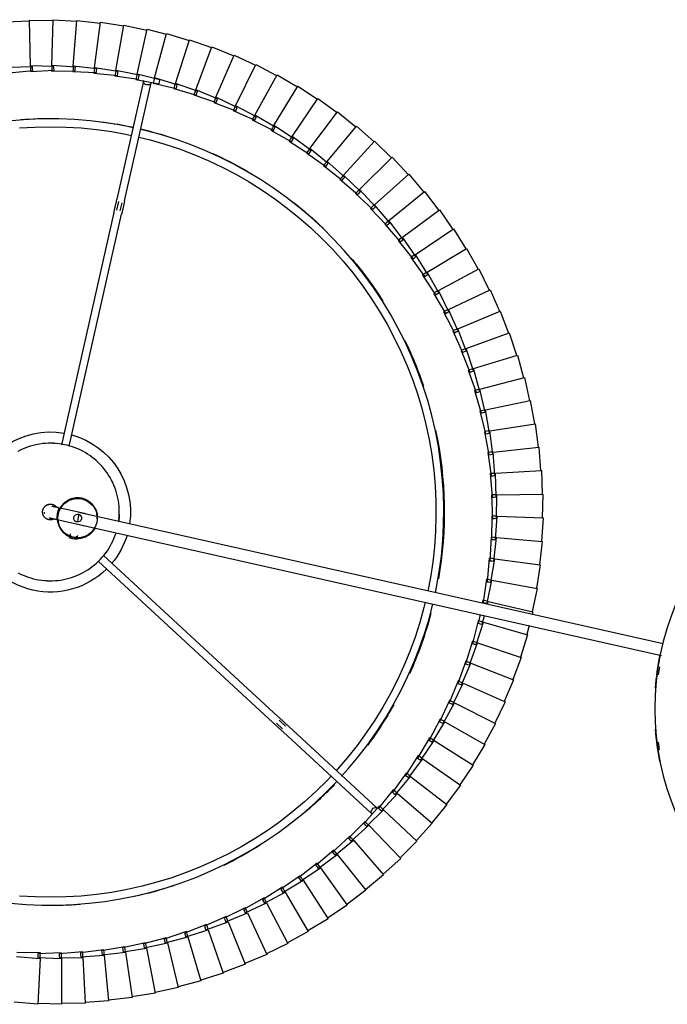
# Model space of a CAD drawing. Header units: millimetres. Extents: x -4228 to 3708, y -1329 to 7565.
# Tile 29 of 38: x 2098 to 2427, y 4243 to 4744. Entities that reach past the tile are written whole.
import ezdxf

# ---------------------------------------------------------------- set-up
doc = ezdxf.new("R2010")
doc.units = ezdxf.units.MM
doc.layers.add('E-LITE-EQPM', color=7, linetype='Continuous', lineweight=20)

# ---------------------------------------------------------------- blocks, each defined once
blk = doc.blocks.new('64314-3L   _Suspended_tensor - 64314-44-3L SAMBA Black_ribbon beige pendant lamp ø450-3L-719874-Planta_PDF Copy 1')
at = {"layer": 'E-LITE-EQPM', "color": 253, "lineweight": 25, "true_color": 0xaaaaaa}
for p, q in [((-450.3, 150.42), (-462.26, 149.43)), ((-449.14, 127.12), (-450.3, 150.42)), ((-438.27, 150.44), (-450.27, 150.03)), ((-438.23, 127.11), (-438.27, 150.44)), ((-426.26, 149.89), (-438.26, 150.04)), ((-427.34, 126.58), (-426.26, 149.89)), ((-414.28, 148.75), (-426.27, 149.49)), ((-416.48, 125.52), (-414.28, 148.75)), ((-402.38, 147.04), (-414.31, 148.35)), ((-405.69, 123.95), (-402.38, 147.04)), ((-390.57, 144.77), (-402.43, 146.65)), ((-394.99, 121.86), (-390.57, 144.77)), ((-378.88, 141.92), (-390.63, 144.37)), ((-384.39, 119.25), (-378.88, 141.92)), ((-367.34, 138.53), (-378.97, 141.53)), ((-373.94, 116.14), (-367.34, 138.53)), ((-355.98, 134.58), (-367.45, 138.14)), ((-363.65, 112.54), (-355.98, 134.58)), ((-344.82, 130.09), (-356.11, 134.2)), ((-461.11, 126.13), (-449.14, 127.12)), ((-450.23, 126.69), (-438.23, 127.11)), ((-450.23, 125.69), (-450.23, 126.69)), ((-450.23, 124.7), (-450.23, 125.69)), ((-449.12, 126.73), (-449.07, 125.72)), ((-449.07, 125.72), (-449, 124.33)), ((-439.44, 124.74), (-439.39, 125.74)), ((-439.39, 125.74), (-439.34, 126.74)), ((-439.34, 126.74), (-427.34, 126.58)), ((-438.23, 126.72), (-438.23, 125.71)), ((-438.23, 125.71), (-438.23, 124.32)), ((-428.66, 124.27), (-428.56, 125.26)), ((-428.56, 125.26), (-428.47, 126.26)), ((-428.47, 126.26), (-416.48, 125.52)), ((-427.36, 126.19), (-427.4, 125.18)), ((-417.77, 124.27), (-417.63, 125.26)), ((-417.63, 125.26), (-405.69, 123.95)), ((-353.54, 108.44), (-344.82, 130.09)), ((-333.9, 125.07), (-344.97, 129.71)), ((-449, 124.33), (-461.01, 124.13)), ((-438.23, 124.32), (-450.23, 124.7)), ((-427.47, 123.79), (-439.44, 124.74)), ((-416.75, 122.74), (-428.66, 124.27)), ((-427.4, 125.18), (-427.47, 123.79)), ((-417.91, 123.28), (-417.77, 124.27)), ((-406.09, 121.18), (-417.91, 123.28)), ((-416.62, 124.13), (-416.75, 122.74)), ((-416.52, 125.13), (-416.62, 124.13)), ((-407.22, 121.78), (-407.03, 122.76)), ((-395.51, 119.11), (-407.22, 121.78)), ((-407.03, 122.76), (-406.84, 123.74)), ((-406.84, 123.74), (-394.99, 121.86)), ((-405.89, 122.56), (-406.09, 121.18)), ((-405.75, 123.56), (-405.89, 122.56)), ((-396.62, 119.76), (-396.38, 120.73)), ((-396.38, 120.73), (-396.15, 121.7)), ((-396.15, 121.7), (-384.39, 119.25)), ((-395.25, 120.48), (-395.51, 119.11)), ((-395.06, 121.47), (-395.25, 120.48)), ((-343.64, 103.86), (-333.9, 125.07)), ((-323.22, 119.53), (-334.06, 124.7)), ((-385.05, 116.54), (-396.62, 119.76)), ((-386.13, 117.24), (-385.84, 118.2)), ((-374.73, 113.46), (-386.13, 117.24)), ((-385.84, 118.2), (-385.56, 119.15)), ((-385.56, 119.15), (-373.94, 116.14)), ((-384.72, 117.89), (-385.05, 116.54)), ((-384.49, 118.87), (-384.72, 117.89)), ((-375.44, 115.16), (-375.11, 116.1)), ((-375.11, 116.1), (-363.65, 112.54)), ((-374.05, 115.77), (-374.33, 114.8)), ((-333.97, 98.82), (-323.22, 119.53)), ((-312.82, 113.48), (-323.4, 119.17)), ((-375.77, 114.22), (-375.44, 115.16)), ((-364.56, 109.9), (-375.77, 114.22)), ((-374.33, 114.8), (-374.73, 113.46)), ((-365.56, 110.7), (-365.19, 111.63)), ((-354.58, 105.85), (-365.56, 110.7)), ((-365.19, 111.63), (-364.82, 112.55)), ((-364.82, 112.55), (-353.54, 108.44)), ((-364.1, 111.22), (-364.56, 109.9)), ((-363.77, 112.17), (-364.1, 111.22)), ((-324.55, 93.31), (-312.82, 113.48)), ((-302.73, 106.94), (-313.02, 113.13)), ((-355.54, 106.7), (-355.12, 107.6)), ((-344.8, 101.32), (-355.54, 106.7)), ((-355.12, 107.6), (-354.71, 108.51)), ((-354.71, 108.51), (-343.64, 103.86)), ((-354.06, 107.14), (-354.58, 105.85)), ((-353.68, 108.08), (-354.06, 107.14)), ((-315.41, 87.36), (-302.73, 106.94)), ((-292.96, 99.93), (-302.94, 106.6)), ((-345.72, 102.22), (-345.26, 103.1)), ((-335.25, 96.34), (-345.72, 102.22)), ((-345.26, 103.1), (-344.8, 103.99)), ((-344.8, 103.99), (-333.97, 98.82)), ((-344.22, 102.59), (-344.8, 101.32)), ((-343.8, 103.51), (-344.22, 102.59)), ((-336.13, 97.27), (-335.63, 98.14)), ((-325.96, 90.9), (-336.13, 97.27)), ((-335.63, 98.14), (-335.13, 99)), ((-334.61, 97.58), (-335.25, 96.34)), ((-335.13, 99), (-324.55, 93.31)), ((-334.15, 98.47), (-334.61, 97.58)), ((-306.57, 80.98), (-292.96, 99.93)), ((-283.54, 92.45), (-293.18, 99.6)), ((-326.79, 91.87), (-326.24, 92.71)), ((-316.93, 85.01), (-326.79, 91.87)), ((-326.24, 92.71), (-325.7, 93.55)), ((-325.25, 92.1), (-325.96, 90.9)), ((-325.7, 93.55), (-315.41, 87.36)), ((-324.75, 92.97), (-325.25, 92.1)), ((-298.04, 74.18), (-283.54, 92.45)), ((-274.48, 84.54), (-283.78, 92.14)), ((-317.71, 86.03), (-317.13, 86.84)), ((-308.2, 78.71), (-317.71, 86.03)), ((-317.13, 86.84), (-316.55, 87.65)), ((-316.17, 86.19), (-316.93, 85.01)), ((-316.55, 87.65), (-306.57, 80.98)), ((-315.62, 87.03), (-316.17, 86.19)), ((-315.41, 87.36), (-315.41, 87.36)), ((-308.93, 79.76), (-308.31, 80.54)), ((-308.31, 80.54), (-307.69, 81.32)), ((-307.69, 81.32), (-298.04, 74.18)), ((-306.79, 80.66), (-307.38, 79.84)), ((-289.85, 66.97), (-274.48, 84.54)), ((-265.82, 76.19), (-274.74, 84.23)), ((-299.78, 71.99), (-308.93, 79.76)), ((-307.38, 79.84), (-308.2, 78.71)), ((-282.01, 59.39), (-265.82, 76.19)), ((-257.57, 67.44), (-266.09, 75.9)), ((-300.46, 73.07), (-299.8, 73.82)), ((-291.69, 64.87), (-300.46, 73.07)), ((-299.8, 73.82), (-299.14, 74.58)), ((-298.91, 73.08), (-299.78, 71.99)), ((-299.14, 74.58), (-289.85, 66.97)), ((-298.28, 73.87), (-298.91, 73.08)), ((-292.31, 65.99), (-291.62, 66.71)), ((-283.95, 57.38), (-292.31, 65.99)), ((-290.77, 65.92), (-291.69, 64.87)), ((-291.62, 66.71), (-290.93, 67.43)), ((-290.93, 67.43), (-282.01, 59.39)), ((-290.1, 66.68), (-290.77, 65.92)), ((-274.55, 51.43), (-257.57, 67.44)), ((-249.75, 58.3), (-257.86, 67.16)), ((-284.52, 58.52), (-283.8, 59.21)), ((-276.58, 49.52), (-284.52, 58.52)), ((-282.98, 58.38), (-283.95, 57.38)), ((-283.8, 59.21), (-283.07, 59.89)), ((-283.07, 59.89), (-274.55, 51.43)), ((-282.28, 59.11), (-282.98, 58.38)), ((-267.48, 43.13), (-249.75, 58.3)), ((-242.38, 48.8), (-250.05, 58.04)), ((-325.58, 11.89), (-280.45, 53.52)), ((-277.74, 50.58), (-322.86, 8.95)), ((-277.1, 50.69), (-276.34, 51.34)), ((-269.6, 41.31), (-277.1, 50.69)), ((-275.56, 50.48), (-276.58, 49.52)), ((-276.34, 51.34), (-275.58, 51.99)), ((-275.58, 51.99), (-267.48, 43.13)), ((-274.83, 51.17), (-275.56, 50.48)), ((-260.81, 34.5), (-242.38, 48.8)), ((-235.47, 38.96), (-242.69, 48.55)), ((-270.06, 42.51), (-269.27, 43.12)), ((-263.02, 32.78), (-270.06, 42.51)), ((-268.54, 42.22), (-269.6, 41.31)), ((-269.27, 43.12), (-268.48, 43.73)), ((-267.77, 42.88), (-268.54, 42.22)), ((-268.48, 43.73), (-260.81, 34.5)), ((-262.6, 34.57), (-261.79, 35.15)), ((-261.79, 35.15), (-254.57, 25.55)), ((-254.57, 25.55), (-235.47, 38.96)), ((-229.04, 28.79), (-235.79, 38.72)), ((-263.42, 34), (-262.6, 34.57)), ((-256.85, 23.95), (-263.42, 34)), ((-261.91, 33.64), (-263.02, 32.78)), ((-261.12, 34.26), (-261.91, 33.64)), ((-257.2, 25.18), (-256.35, 25.72)), ((-251.12, 14.83), (-257.2, 25.18)), ((-256.35, 25.72), (-255.51, 26.25)), ((-254.88, 25.33), (-255.71, 24.75)), ((-255.51, 26.25), (-248.76, 16.32)), ((-248.76, 16.32), (-229.04, 28.79)), ((-223.1, 18.33), (-229.37, 28.57)), ((-255.71, 24.75), (-256.85, 23.95)), ((-251.4, 16.08), (-250.54, 16.57)), ((-245.83, 5.44), (-251.4, 16.08)), ((-249.94, 15.57), (-251.12, 14.83)), ((-250.54, 16.57), (-249.67, 17.06)), ((-249.09, 16.11), (-249.94, 15.57)), ((-249.67, 17.06), (-243.4, 6.82)), ((-243.4, 6.82), (-223.1, 18.33)), ((-217.68, 7.6), (-223.45, 18.13)), ((-328.96, 7.4), (-325.83, 10.29)), ((-419.68, -74.93), (-330.77, 7.09)), ((-324.35, 8.93), (-327.61, 5.93)), ((-246.06, 6.7), (-245.16, 7.15)), ((-241, -4.19), (-246.06, 6.7)), ((-244.62, 6.13), (-245.83, 5.44)), ((-245.16, 7.15), (-244.27, 7.6)), ((-243.74, 6.63), (-244.62, 6.13)), ((-244.27, 7.6), (-238.51, -2.93)), ((-238.51, -2.93), (-217.68, 7.6)), ((-212.78, -3.39), (-218.03, 7.41)), ((-328.06, 4.15), (-417.09, -77.98)), ((-241.16, -2.92), (-240.25, -2.51)), ((-236.64, -14.04), (-241.16, -2.92)), ((-239.75, -3.56), (-241, -4.19)), ((-240.25, -2.51), (-239.34, -2.1)), ((-238.85, -3.1), (-239.75, -3.56)), ((-239.34, -2.1), (-234.09, -12.9)), ((-234.09, -12.9), (-212.78, -3.39)), ((-208.41, -14.59), (-213.14, -3.56)), ((-236.74, -12.76), (-235.81, -12.4)), ((-232.75, -24.08), (-236.74, -12.76)), ((-235.36, -13.47), (-236.64, -14.04)), ((-235.81, -12.4), (-234.88, -12.03)), ((-234.44, -13.06), (-235.36, -13.47)), ((-234.88, -12.03), (-230.15, -23.07)), ((-230.15, -23.07), (-208.41, -14.59)), ((-204.58, -25.99), (-208.78, -14.75)), ((-232.79, -22.8), (-231.84, -22.49)), ((-229.35, -34.31), (-232.79, -22.8)), ((-231.45, -23.58), (-232.75, -24.08)), ((-231.84, -22.49), (-230.9, -22.17)), ((-230.51, -23.21), (-231.45, -23.58)), ((-230.9, -22.17), (-226.7, -33.42)), ((-430.73, -93.95), (-133.15, -26.92)), ((-226.7, -33.42), (-204.58, -25.99)), ((-201.31, -37.57), (-204.96, -26.13)), ((-132.36, -32.89), (-429.41, -99.81)), ((-228.03, -33.86), (-229.35, -34.31)), ((-229.33, -33.03), (-228.37, -32.75)), ((-226.45, -44.68), (-229.33, -33.03)), ((-228.37, -32.75), (-227.41, -32.48)), ((-227.07, -33.54), (-228.03, -33.86)), ((-227.41, -32.48), (-223.76, -43.92)), ((-223.76, -43.92), (-201.31, -37.57)), ((-200.47, -42.26), (-201.69, -37.68)), ((-225.1, -44.3), (-226.45, -44.68)), ((-226.36, -43.4), (-225.39, -43.18)), ((-225.49, -47.82), (-226.36, -43.4)), ((-225.39, -43.18), (-224.42, -42.95)), ((-224.13, -44.03), (-225.1, -44.3)), ((-224.42, -42.95), (-223.25, -47.32)), ((-221.32, -54.55), (-198.59, -49.28)), ((-198.59, -49.28), (-198.99, -47.8)), ((-196.44, -61.12), (-198.98, -49.38)), ((-224.04, -55.18), (-224.37, -53.51)), ((-222.68, -54.87), (-224.04, -55.18)), ((-223.9, -53.91), (-222.92, -53.73)), ((-222.15, -65.79), (-223.9, -53.91)), ((-222.92, -53.73), (-221.94, -53.55)), ((-221.7, -54.64), (-222.68, -54.87)), ((-221.94, -53.55), (-219.4, -65.29)), ((-221.76, -52.92), (-221.32, -54.55)), ((-221.94, -64.52), (-220.95, -64.39)), ((-220.76, -76.47), (-221.94, -64.52)), ((-220.95, -64.39), (-219.96, -64.26)), ((-219.96, -64.26), (-217.99, -76.1)), ((-219.4, -65.29), (-196.44, -61.12)), ((-194.86, -73.04), (-196.83, -61.2)), ((-220.77, -65.54), (-222.15, -65.79)), ((-219.78, -65.36), (-220.77, -65.54)), ((-219.5, -75.13), (-218.51, -75.05)), ((-218.51, -75.05), (-217.11, -86.98)), ((-217.99, -76.1), (-194.86, -73.04)), ((-193.86, -85.03), (-195.26, -73.1)), ((-219.38, -76.29), (-220.76, -76.47)), ((-220.5, -75.22), (-219.5, -75.13)), ((-219.89, -87.21), (-220.5, -75.22)), ((-218.38, -76.15), (-219.38, -76.29)), ((-217.11, -86.98), (-193.86, -85.03)), ((-193.43, -97.05), (-194.25, -85.07)), ((-432.43, -86.4), (-434.38, -86.84)), ((-433.92, -88.87), (-434.38, -86.84)), ((-433.88, -86.73), (-433.52, -88.36)), ((-430.47, -85.96), (-432.43, -86.4)), ((-430.97, -86.08), (-430.6, -87.7)), ((-430.47, -85.96), (-430.02, -87.99)), ((-218.5, -87.09), (-219.89, -87.21)), ((-219.57, -85.97), (-218.57, -85.93)), ((-219.54, -97.98), (-219.57, -85.97)), ((-218.57, -85.93), (-217.57, -85.9)), ((-217.49, -87.01), (-218.5, -87.09)), ((-217.57, -85.9), (-216.75, -97.88)), ((-219.7, -108.75), (-219.15, -96.75)), ((-218.14, -97.93), (-219.54, -97.98)), ((-219.15, -96.75), (-218.15, -96.77)), ((-218.15, -96.77), (-217.16, -96.78)), ((-217.13, -97.89), (-218.14, -97.93)), ((-217.16, -96.78), (-216.91, -108.78)), ((-216.75, -97.88), (-193.43, -97.05)), ((-193.58, -109.07), (-193.83, -97.07)), ((-220.38, -119.5), (-219.26, -107.54)), ((-218.3, -108.76), (-219.7, -108.75)), ((-219.26, -107.54), (-218.26, -107.61)), ((-217.3, -108.78), (-218.3, -108.76)), ((-218.26, -107.61), (-217.27, -107.67)), ((-217.27, -107.67), (-217.59, -119.67)), ((-216.91, -108.78), (-193.58, -109.07)), ((-194.3, -121.08), (-193.97, -109.07)), ((-221.58, -130.21), (-219.88, -118.32)), ((-218.99, -119.58), (-220.38, -119.5)), ((-219.88, -118.32), (-218.89, -118.43)), ((-217.98, -119.64), (-218.99, -119.58)), ((-218.89, -118.43), (-217.9, -118.54)), ((-217.9, -118.54), (-218.8, -130.51)), ((-217.59, -119.67), (-194.3, -121.08)), ((-195.6, -133.03), (-194.7, -121.06)), ((-223.28, -140.84), (-221.02, -129.05)), ((-220.19, -130.36), (-221.58, -130.21)), ((-221.02, -129.05), (-220.03, -129.21)), ((-219.05, -129.36), (-220.52, -141.28)), ((-220.03, -129.21), (-219.05, -129.36)), ((-411.61, -252.32), (-438.22, -134.22)), ((-434.3, -133.42), (-407.71, -251.44)), ((-219.19, -130.47), (-220.19, -130.36)), ((-218.8, -130.51), (-195.6, -133.03)), ((-197.48, -144.91), (-196, -133)), ((-225.5, -151.38), (-222.67, -139.72)), ((-220.72, -140.12), (-222.76, -151.95)), ((-222.67, -139.72), (-221.7, -139.92)), ((-221.7, -139.92), (-220.72, -140.12)), ((-221.9, -141.06), (-223.28, -140.84)), ((-220.91, -141.22), (-221.9, -141.06)), ((-220.52, -141.28), (-197.48, -144.91)), ((-199.92, -156.69), (-197.87, -144.86)), ((-228.22, -161.81), (-224.84, -150.29)), ((-222.9, -150.79), (-225.52, -162.51)), ((-224.13, -151.67), (-225.5, -151.38)), ((-224.84, -150.29), (-223.87, -150.54)), ((-223.15, -151.87), (-224.13, -151.67)), ((-223.87, -150.54), (-222.9, -150.79)), ((-222.76, -151.95), (-199.92, -156.69)), ((-202.92, -168.34), (-200.31, -156.62)), ((-231.44, -172.09), (-227.5, -160.75)), ((-225.6, -161.34), (-228.77, -172.92)), ((-226.87, -162.16), (-228.22, -161.81)), ((-227.5, -160.75), (-226.55, -161.04)), ((-225.89, -162.41), (-226.87, -162.16)), ((-226.55, -161.04), (-225.6, -161.34)), ((-225.52, -162.51), (-202.92, -168.34)), ((-206.48, -179.82), (-203.31, -168.24)), ((-235.15, -182.21), (-230.67, -171.06)), ((-228.8, -171.74), (-232.52, -183.16)), ((-230.1, -172.5), (-231.44, -172.09)), ((-230.67, -171.06), (-229.73, -171.4)), ((-229.14, -172.8), (-230.1, -172.5)), ((-229.73, -171.4), (-228.8, -171.74)), ((-228.77, -172.92), (-206.48, -179.82)), ((-210.59, -191.13), (-206.87, -179.71)), ((-239.33, -192.13), (-234.33, -181.22)), ((-232.49, -181.99), (-236.76, -193.21)), ((-233.83, -182.68), (-235.15, -182.21)), ((-234.33, -181.22), (-233.41, -181.6)), ((-232.88, -183.03), (-233.83, -182.68)), ((-233.41, -181.6), (-232.49, -181.99)), ((-232.52, -183.16), (-210.59, -191.13)), ((-243.99, -201.84), (-238.47, -191.18)), ((-236.67, -192.04), (-241.47, -203.05)), ((-238.05, -192.67), (-239.33, -192.13)), ((-238.47, -191.18), (-237.57, -191.61)), ((-237.12, -193.06), (-238.05, -192.67)), ((-237.57, -191.61), (-236.67, -192.04)), ((-236.76, -193.21), (-215.23, -202.22)), ((-215.23, -202.22), (-210.97, -191)), ((-249.12, -211.32), (-243.09, -200.94)), ((-241.33, -201.88), (-246.65, -212.64)), ((-242.73, -202.44), (-243.99, -201.84)), ((-243.09, -200.94), (-242.21, -201.41)), ((-241.82, -202.88), (-242.73, -202.44)), ((-242.21, -201.41), (-241.33, -201.88)), ((-241.47, -203.05), (-220.41, -213.08)), ((-220.41, -213.08), (-215.61, -202.08)), ((-254.69, -220.54), (-248.17, -210.46)), ((-246.46, -211.49), (-252.29, -221.98)), ((-247.88, -211.98), (-249.12, -211.32)), ((-248.17, -210.46), (-247.31, -210.97)), ((-247, -212.46), (-247.88, -211.98)), ((-247.31, -210.97), (-246.46, -211.49)), ((-246.65, -212.64), (-226.09, -223.68)), ((-226.09, -223.68), (-220.77, -212.92)), ((-260.69, -229.49), (-253.7, -219.73)), ((-253.7, -219.73), (-252.87, -220.28)), ((-252.87, -220.28), (-252.04, -220.84)), ((-252.04, -220.84), (-258.37, -231.04)), ((-253.49, -221.26), (-254.69, -220.54)), ((-252.62, -221.78), (-253.49, -221.26)), ((-252.29, -221.98), (-232.28, -233.99)), ((-232.28, -233.99), (-226.45, -223.5)), ((-267.12, -238.13), (-259.66, -228.72)), ((-258.06, -229.91), (-264.87, -239.79)), ((-259.53, -230.26), (-260.69, -229.49)), ((-259.66, -228.72), (-258.86, -229.31)), ((-258.69, -230.82), (-259.53, -230.26)), ((-258.86, -229.31), (-258.06, -229.91)), ((-258.37, -231.04), (-238.96, -243.99)), ((-238.96, -243.99), (-232.63, -233.79)), ((-273.96, -246.46), (-266.06, -237.41)), ((-264.51, -238.68), (-271.79, -248.22)), ((-266, -238.96), (-267.12, -238.13)), ((-266.06, -237.41), (-265.29, -238.05)), ((-265.19, -239.56), (-266, -238.96)), ((-265.29, -238.05), (-264.51, -238.68)), ((-264.87, -239.79), (-246.11, -253.66)), ((-246.11, -253.66), (-239.3, -243.78)), ((-281.18, -254.44), (-272.86, -245.79)), ((-271.38, -247.13), (-279.11, -256.31)), ((-272.87, -247.34), (-273.96, -246.46)), ((-272.09, -247.98), (-272.87, -247.34)), ((-272.86, -245.79), (-272.12, -246.46)), ((-272.12, -246.46), (-271.38, -247.13)), ((-271.79, -248.22), (-253.72, -262.98)), ((-409.32, -257.93), (-410.3, -253.61)), ((-408.34, -253.17), (-407.44, -257.19)), ((-288.79, -262.08), (-280.06, -253.83)), ((-278.64, -255.24), (-286.8, -264.04)), ((-280.15, -255.38), (-281.18, -254.44)), ((-279.4, -256.05), (-280.15, -255.38)), ((-280.06, -253.83), (-279.35, -254.54)), ((-279.35, -254.54), (-278.64, -255.24)), ((-253.72, -262.98), (-246.44, -253.43)), ((-396.56, -319.12), (-410.06, -259.22)), ((-406.15, -258.34), (-392.66, -318.24)), ((-279.11, -256.31), (-261.76, -271.92)), ((-296.75, -269.34), (-287.63, -261.52)), ((-286.29, -262.99), (-294.86, -271.39)), ((-287.8, -263.06), (-288.79, -262.08)), ((-287.08, -263.77), (-287.8, -263.06)), ((-287.63, -261.52), (-286.96, -262.26)), ((-286.96, -262.26), (-286.29, -262.99)), ((-286.8, -264.04), (-270.23, -280.47)), ((-261.76, -271.92), (-254.03, -262.73)), ((-305.05, -276.2), (-295.57, -268.83)), ((-294.29, -270.37), (-303.26, -278.35)), ((-295.81, -270.36), (-296.75, -269.34)), ((-295.12, -271.11), (-295.81, -270.36)), ((-295.57, -268.83), (-294.93, -269.6)), ((-294.93, -269.6), (-294.29, -270.37)), ((-294.86, -271.39), (-279.09, -288.59)), ((-270.23, -280.47), (-262.07, -271.66)), ((-313.67, -282.66), (-303.85, -275.76)), ((-302.65, -277.35), (-311.99, -284.9)), ((-304.16, -277.28), (-305.05, -276.2)), ((-303.26, -278.35), (-304.16, -277.28)), ((-303.85, -275.76), (-303.25, -276.56)), ((-303.26, -278.35), (-288.34, -296.29)), ((-303.25, -276.56), (-302.65, -277.35)), ((-279.09, -288.59), (-270.52, -280.19)), ((-322.59, -288.7), (-312.45, -282.28)), ((-311.32, -283.93), (-321.02, -291.01)), ((-312.83, -283.78), (-313.67, -282.66)), ((-312.22, -284.58), (-312.83, -283.78)), ((-312.45, -282.28), (-311.89, -283.1)), ((-311.99, -284.9), (-297.94, -303.53)), ((-311.89, -283.1), (-311.32, -283.93)), ((-331.79, -294.31), (-321.35, -288.38)), ((-320.31, -290.08), (-330.33, -296.69)), ((-321.8, -289.86), (-322.59, -288.7)), ((-321.24, -290.69), (-321.8, -289.86)), ((-321.35, -288.38), (-320.83, -289.23)), ((-320.83, -289.23), (-320.31, -290.08)), ((-288.34, -296.29), (-279.37, -288.31)), ((-341.25, -299.47), (-330.54, -294.04)), ((-331.06, -295.5), (-331.79, -294.31)), ((-330.53, -296.36), (-331.06, -295.5)), ((-330.54, -294.04), (-330.06, -294.92)), ((-330.06, -294.92), (-329.58, -295.79)), ((-321.02, -291.01), (-307.88, -310.3)), ((-350.94, -304.16), (-339.98, -299.26)), ((-340.58, -300.69), (-341.25, -299.47)), ((-339.98, -299.26), (-339.55, -300.16)), ((-329.58, -295.79), (-339.9, -301.92)), ((-339.55, -300.16), (-339.11, -301.05)), ((-330.33, -296.69), (-318.14, -316.58)), ((-297.94, -303.53), (-288.6, -295.99)), ((-360.85, -308.39), (-349.67, -304.02)), ((-350.33, -305.42), (-350.94, -304.16)), ((-349.89, -306.32), (-350.33, -305.42)), ((-339.11, -301.05), (-349.72, -306.67)), ((-349.67, -304.02), (-349.28, -304.93)), ((-349.28, -304.93), (-348.88, -305.85)), ((-340.09, -301.57), (-340.58, -300.69)), ((-339.9, -301.92), (-328.68, -322.37)), ((-307.88, -310.3), (-298.19, -303.21)), ((-370.95, -312.13), (-359.57, -308.31)), ((-358.88, -310.17), (-369.98, -314.75)), ((-360.3, -309.67), (-360.85, -308.39)), ((-359.9, -310.6), (-360.3, -309.67)), ((-348.88, -305.85), (-359.75, -310.96)), ((-359.57, -308.31), (-359.23, -309.24)), ((-359.23, -309.24), (-358.88, -310.17)), ((-349.72, -306.67), (-339.49, -327.64)), ((-318.14, -316.58), (-308.11, -309.97)), ((-391.64, -318.15), (-379.94, -315.43)), ((-381.22, -315.39), (-369.67, -312.11)), ((-380.8, -316.72), (-381.22, -315.39)), ((-369.06, -314.01), (-380.37, -318.05)), ((-379.94, -315.43), (-379.68, -316.39)), ((-370.47, -313.44), (-370.95, -312.13)), ((-370.11, -314.39), (-370.47, -313.44)), ((-369.98, -314.75), (-361.8, -336.61)), ((-369.67, -312.11), (-369.37, -313.06)), ((-369.37, -313.06), (-369.06, -314.01)), ((-359.75, -310.96), (-359.77, -310.9)), ((-359.75, -310.96), (-350.54, -332.39)), ((-411.07, -321.9), (-399.18, -320.23)), ((-400.45, -320.07), (-388.65, -317.83)), ((-400.14, -321.44), (-400.45, -320.07)), ((-388.22, -319.77), (-399.83, -322.8)), ((-399.18, -320.23), (-399, -321.21)), ((-391.28, -319.5), (-391.64, -318.15)), ((-391.01, -320.5), (-391.28, -319.5)), ((-379.43, -317.36), (-390.91, -320.85)), ((-388.65, -317.83), (-388.44, -318.8)), ((-388.44, -318.8), (-388.22, -319.77)), ((-380.49, -317.68), (-380.8, -316.72)), ((-380.37, -318.05), (-373.26, -340.27)), ((-379.68, -316.39), (-379.43, -317.36)), ((-328.68, -322.37), (-318.35, -316.25)), ((-464.79, -323.34), (-452.84, -324.54)), ((-454.08, -326.49), (-454.07, -325.48)), ((-454.07, -325.48), (-454.04, -324.09)), ((-454.04, -324.09), (-442.05, -324.71)), ((-452.91, -325.53), (-452.97, -326.53)), ((-452.84, -324.54), (-452.91, -325.53)), ((-443.27, -324.32), (-431.26, -324.36)), ((-443.23, -325.71), (-443.27, -324.32)), ((-442.05, -324.71), (-442.07, -325.71)), ((-432.5, -324.03), (-420.51, -323.5)), ((-432.39, -325.42), (-432.5, -324.03)), ((-432.31, -326.43), (-432.39, -325.42)), ((-420.35, -325.49), (-432.28, -326.81)), ((-431.26, -324.36), (-431.23, -325.36)), ((-431.23, -325.36), (-431.2, -326.36)), ((-421.76, -323.22), (-409.8, -322.12)), ((-421.58, -324.61), (-421.76, -323.22)), ((-421.46, -325.61), (-421.58, -324.61)), ((-409.55, -324.1), (-421.41, -326)), ((-420.51, -323.5), (-420.43, -324.49)), ((-420.43, -324.49), (-420.35, -325.49)), ((-410.82, -323.28), (-411.07, -321.9)), ((-410.65, -324.27), (-410.82, -323.28)), ((-398.83, -322.19), (-410.58, -324.66)), ((-410.58, -324.66), (-406.55, -347.64)), ((-409.8, -322.12), (-409.68, -323.11)), ((-409.68, -323.11), (-409.55, -324.1)), ((-399.92, -322.42), (-400.14, -321.44)), ((-399.83, -322.8), (-394.71, -345.56)), ((-399, -321.21), (-398.83, -322.19)), ((-390.91, -320.85), (-384.88, -343.39)), ((-339.49, -327.64), (-328.88, -322.03)), ((-452.97, -326.53), (-464.97, -326.13)), ((-454.09, -326.88), (-454.52, -350.21)), ((-442.09, -326.7), (-454.09, -326.88)), ((-443.2, -326.72), (-443.23, -325.71)), ((-431.2, -326.36), (-443.19, -327.11)), ((-443.19, -327.11), (-442.5, -350.43)), ((-442.07, -325.71), (-442.09, -326.7)), ((-432.28, -326.81), (-430.48, -350.08)), ((-421.41, -326), (-418.49, -349.15)), ((-350.54, -332.39), (-339.67, -327.29)), ((-361.8, -336.61), (-350.7, -332.03)), ((-384.88, -343.39), (-373.39, -339.9)), ((-373.26, -340.27), (-361.95, -336.24)), ((-406.55, -347.64), (-394.8, -345.17)), ((-394.71, -345.56), (-384.97, -343.03)), ((-466.52, -349.41), (-454.53, -349.81)), ((-454.52, -350.21), (-442.52, -350.03)), ((-442.5, -350.43), (-430.52, -349.68)), ((-430.48, -350.08), (-418.54, -348.75)), ((-418.49, -349.15), (-406.63, -347.25))]:
    blk.add_line(p, q, dxfattribs=at)
at = {"layer": 'E-LITE-EQPM', "color": 253, "lineweight": 25, "true_color": 0xaaaaaa, "flags": 128}
for points in [[(-464.15, 98.97), (-456.18, 99.63), (-448.19, 99.96), (-440.19, 99.97), (-432.2, 99.66), (-424.22, 99.04), (-416.28, 98.09), (-408.38, 96.83), (-400.54, 95.25), (-392.76, 93.36), (-385.07, 91.17), (-377.48, 88.66), (-369.98, 85.85), (-362.61, 82.75), (-355.37, 79.36), (-348.27, 75.67), (-341.32, 71.71), (-334.54, 67.47), (-327.93, 62.96), (-321.5, 58.2), (-315.28, 53.18), (-309.25, 47.91), (-303.45, 42.41), (-298.07, 36.9)], [(-301.04, 34.16), (-303.27, 36.56), (-308.85, 42.07), (-314.64, 47.36), (-320.63, 52.41), (-326.82, 57.21), (-333.2, 61.77), (-339.76, 66.07), (-346.49, 70.1), (-353.36, 73.85), (-360.39, 77.33), (-367.55, 80.53), (-374.83, 83.44), (-382.22, 86.05), (-389.71, 88.37), (-397.28, 90.39), (-404.93, 92.1), (-412.64, 93.5), (-420.41, 94.6), (-428.21, 95.38), (-436.03, 95.85), (-443.87, 96.01), (-451.71, 95.85), (-459.53, 95.38)], [(-253.37, -54.1), (-254.01, -51.35), (-256.11, -43.8), (-258.51, -36.34), (-261.2, -28.97), (-264.19, -21.73), (-267.46, -14.6), (-271.01, -7.62), (-274.85, -0.78), (-278.95, 5.9), (-283.32, 12.41), (-287.94, 18.74), (-292.81, 24.88), (-297.93, 30.83), (-298.67, 31.63)], [(-295.83, 34.42), (-292.52, 30.73), (-287.41, 24.57), (-282.55, 18.22), (-277.96, 11.67), (-273.62, 4.95), (-269.56, -1.94), (-265.78, -8.99), (-262.28, -16.19), (-259.08, -23.52), (-256.17, -30.97), (-253.56, -38.53), (-251.25, -46.19), (-249.44, -53.22)], [(-325.58, 11.89), (-325.79, 11.69), (-326.01, 11.49), (-326.24, 11.28), (-326.47, 11.06), (-326.71, 10.84), (-326.96, 10.61), (-327.22, 10.37), (-327.48, 10.13), (-327.74, 9.89), (-328.01, 9.64), (-328.29, 9.39), (-328.56, 9.13), (-328.85, 8.87), (-329.13, 8.61), (-329.42, 8.34), (-329.71, 8.07), (-330, 7.8), (-330.29, 7.53), (-330.59, 7.26), (-330.77, 7.09)], [(-328.06, 4.15), (-327.77, 4.42), (-327.47, 4.69), (-327.18, 4.96), (-326.89, 5.23), (-326.6, 5.5), (-326.31, 5.76), (-326.03, 6.03), (-325.75, 6.28), (-325.47, 6.54), (-325.2, 6.79), (-324.93, 7.04), (-324.67, 7.28), (-324.41, 7.52), (-324.16, 7.75), (-323.91, 7.98), (-323.67, 8.2), (-323.44, 8.41), (-323.21, 8.62), (-323, 8.82), (-322.86, 8.95)], [(-401.74, -295.47), (-407.76, -296.7), (-415.66, -297.98), (-423.6, -298.95), (-431.57, -299.6), (-439.56, -299.94), (-447.56, -299.95), (-455.56, -299.64), (-463.53, -299.02)], [(-459.54, -295.36), (-451.72, -295.83), (-443.88, -295.98), (-436.04, -295.83), (-428.22, -295.36), (-420.42, -294.57), (-412.66, -293.48), (-404.94, -292.08), (-402.61, -291.58)], [(-398.93, -290.73), (-393.19, -289.32), (-385.66, -287.14), (-378.22, -284.66), (-370.89, -281.89), (-363.68, -278.82), (-356.59, -275.47), (-349.64, -271.84), (-342.84, -267.94), (-336.21, -263.76), (-329.75, -259.33), (-323.47, -254.63), (-317.38, -249.7), (-311.49, -244.52), (-305.82, -239.11), (-300.37, -233.48), (-295.14, -227.63), (-290.16, -221.58), (-285.42, -215.34), (-280.93, -208.91), (-276.71, -202.3), (-272.75, -195.54), (-269.07, -188.62), (-265.66, -181.56), (-262.54, -174.36), (-259.71, -167.05), (-257.18, -159.64), (-254.94, -152.12), (-253.01, -144.52), (-251.38, -136.86), (-250.06, -129.13), (-249.05, -121.36), (-248.35, -113.55), (-247.96, -105.72), (-247.89, -97.88), (-248.13, -90.04), (-248.69, -82.22), (-249.55, -74.43), (-250.73, -66.68), (-252.07, -59.75)], [(-248.19, -58.88), (-247.57, -61.75), (-246.2, -69.64), (-245.14, -77.56), (-244.4, -85.53), (-243.99, -93.52), (-243.89, -101.52), (-244.11, -109.51), (-244.65, -117.49), (-245.51, -125.45), (-246.68, -133.36), (-248.18, -141.22), (-249.98, -149.01), (-252.1, -156.73), (-254.52, -164.35), (-257.25, -171.87), (-260.27, -179.28), (-263.59, -186.55), (-267.19, -193.69), (-271.08, -200.69), (-275.25, -207.51), (-279.68, -214.17), (-284.38, -220.65), (-289.33, -226.93), (-294.53, -233.01), (-299.97, -238.87), (-305.64, -244.52), (-311.53, -249.93), (-317.63, -255.1), (-323.93, -260.03), (-330.43, -264.69), (-337.11, -269.1), (-343.95, -273.23), (-350.96, -277.09), (-358.12, -280.66), (-365.41, -283.95), (-372.83, -286.94), (-380.36, -289.63), (-388, -292.02), (-395.72, -294.1), (-398.05, -294.65)], [(-459.23, -131.44), (-460.47, -130.8)], [(-460.27, -69.07), (-459.02, -68.44), (-457.75, -67.86), (-456.45, -67.33), (-455.14, -66.85), (-453.8, -66.43), (-452.45, -66.06), (-451.09, -65.74), (-449.72, -65.48), (-448.33, -65.27), (-446.94, -65.12), (-445.54, -65.03), (-444.14, -64.99), (-442.74, -65.01), (-441.34, -65.08), (-439.95, -65.21), (-438.56, -65.4), (-437.18, -65.64), (-435.82, -65.93), (-434.46, -66.28), (-433.12, -66.68), (-431.8, -67.14), (-430.49, -67.65), (-429.21, -68.21), (-428.53, -68.54)], [(-428.53, -68.54), (-427.28, -69.17), (-426.06, -69.86), (-424.87, -70.6), (-423.71, -71.38), (-422.58, -72.21), (-421.49, -73.09), (-420.43, -74), (-419.41, -74.96), (-418.43, -75.96), (-417.49, -77), (-416.59, -78.07), (-415.74, -79.18), (-414.93, -80.32), (-414.16, -81.49), (-413.45, -82.7), (-412.78, -83.93), (-412.16, -85.18), (-411.6, -86.46), (-411.08, -87.77), (-410.62, -89.09)], [(-440.34, -96.28), (-440.31, -95.87), (-440.26, -95.46), (-440.2, -95.05), (-440.11, -94.65), (-440.02, -94.25), (-439.9, -93.85), (-439.78, -93.46), (-439.63, -93.08), (-439.47, -92.7), (-439.3, -92.32), (-439.11, -91.96), (-438.9, -91.6), (-438.68, -91.25), (-438.45, -90.91), (-438.21, -90.58), (-437.95, -90.26), (-437.68, -89.95), (-437.4, -89.65), (-437.1, -89.36), (-436.79, -89.09), (-436.48, -88.83), (-436.15, -88.58), (-435.81, -88.34), (-435.47, -88.12), (-435.11, -87.91), (-434.75, -87.71), (-434.38, -87.53)], [(-430.4, -86.59), (-429.99, -86.59), (-429.58, -86.6), (-429.17, -86.63), (-428.76, -86.67), (-428.35, -86.73), (-427.94, -86.81), (-427.54, -86.9), (-427.15, -87.01), (-426.75, -87.13), (-426.37, -87.27), (-425.99, -87.43), (-425.61, -87.6), (-425.24, -87.79), (-424.88, -87.99), (-424.53, -88.2), (-424.19, -88.43), (-423.86, -88.67), (-423.53, -88.92), (-423.22, -89.19), (-422.92, -89.47), (-422.63, -89.76), (-422.35, -90.07), (-422.08, -90.38), (-421.83, -90.71), (-421.59, -91.04), (-421.36, -91.38), (-421.15, -91.74)], [(-440.53, -96.16), (-435.2, -94.96), (-429.87, -93.76), (-427.22, -93.16)], [(-409.21, -95.25), (-409.12, -95.91), (-408.98, -97.3), (-408.9, -98.7), (-408.88, -100.1), (-408.91, -101.5), (-409, -102.9), (-409.14, -104.29), (-409.34, -105.68), (-409.6, -107.05), (-409.91, -108.42), (-410.27, -109.77), (-410.69, -111.11), (-411.16, -112.42), (-411.68, -113.72), (-412.26, -115), (-412.88, -116.25), (-413.56, -117.48), (-414.28, -118.68), (-415.05, -119.84), (-415.87, -120.98), (-416.73, -122.08), (-417.64, -123.15), (-418.59, -124.18), (-419.57, -125.18), (-420.6, -126.13), (-421.66, -127.04), (-422.76, -127.9), (-423.9, -128.73), (-425.06, -129.5), (-426.26, -130.23), (-427.48, -130.91), (-428.73, -131.54), (-430, -132.12), (-431.3, -132.65), (-432.62, -133.13), (-433.95, -133.55), (-435.3, -133.92), (-436.66, -134.24), (-438.04, -134.5), (-439.42, -134.71), (-440.82, -134.86), (-442.21, -134.95), (-443.61, -134.99), (-445.01, -134.97), (-446.41, -134.9), (-447.8, -134.77), (-449.19, -134.58), (-450.57, -134.34), (-451.94, -134.05), (-453.29, -133.7), (-454.64, -133.3), (-455.96, -132.84), (-457.26, -132.33), (-458.54, -131.77), (-459.23, -131.44)], [(-442.12, -96.39), (-442.27, -96.33), (-442.42, -96.27), (-442.57, -96.21), (-442.72, -96.16), (-442.87, -96.12), (-443.03, -96.08), (-443.18, -96.05), (-443.34, -96.03), (-443.5, -96.01), (-443.66, -96), (-443.82, -95.99), (-443.98, -95.99), (-444.14, -96), (-444.3, -96.01), (-444.46, -96.03), (-444.62, -96.06), (-444.77, -96.09), (-444.93, -96.13), (-445.08, -96.18), (-445.23, -96.23), (-445.38, -96.28), (-445.53, -96.35), (-445.67, -96.42), (-445.82, -96.49), (-445.95, -96.57), (-446.09, -96.66), (-446.22, -96.75), (-446.35, -96.84), (-446.47, -96.95), (-446.59, -97.05), (-446.71, -97.16), (-446.82, -97.28), (-446.92, -97.4), (-447.03, -97.52), (-447.12, -97.65), (-447.21, -97.78), (-447.3, -97.92), (-447.38, -98.06), (-447.45, -98.2), (-447.52, -98.34), (-447.58, -98.49), (-447.64, -98.64), (-447.69, -98.79), (-447.74, -98.94), (-447.78, -99.1), (-447.81, -99.25), (-447.84, -99.41), (-447.86, -99.57), (-447.87, -99.73), (-447.88, -99.89), (-447.88, -100.05), (-447.87, -100.21), (-447.86, -100.37), (-447.84, -100.53), (-447.82, -100.69), (-447.79, -100.84), (-447.75, -101), (-447.7, -101.15), (-447.65, -101.31), (-447.6, -101.46), (-447.54, -101.6), (-447.47, -101.75), (-447.4, -101.89), (-447.32, -102.03), (-447.23, -102.17), (-447.14, -102.3), (-447.05, -102.43), (-446.95, -102.55), (-446.84, -102.67), (-446.73, -102.79), (-446.62, -102.9), (-446.5, -103.01), (-446.38, -103.11), (-446.25, -103.21), (-446.12, -103.3), (-445.99, -103.39), (-445.85, -103.47), (-445.71, -103.55), (-445.63, -103.58)], [(-444.55, -97.07), (-444.54, -97.06), (-444.53, -97.06), (-444.5, -97.06), (-444.47, -97.05), (-444.43, -97.04), (-444.38, -97.03), (-444.32, -97.01), (-444.25, -97), (-444.17, -96.98), (-444.08, -96.96), (-443.99, -96.94), (-443.88, -96.92), (-443.77, -96.89), (-443.65, -96.86), (-443.52, -96.83), (-443.38, -96.8), (-443.24, -96.77), (-443.08, -96.74), (-442.93, -96.7), (-442.76, -96.66), (-442.59, -96.62), (-442.41, -96.58), (-442.22, -96.54), (-442.03, -96.5), (-441.84, -96.46), (-441.64, -96.41), (-441.43, -96.36), (-441.22, -96.32), (-441.01, -96.27), (-440.79, -96.22), (-440.57, -96.17), (-440.53, -96.16)], [(-441.91, -96.51), (-442.05, -96.43), (-442.12, -96.39)], [(-425.9, -99.01), (-431.21, -100.21), (-436.54, -101.41), (-439.21, -102.01)], [(-419.79, -97.48), (-419.82, -97.89), (-419.87, -98.3), (-419.94, -98.71), (-420.02, -99.11), (-420.12, -99.51), (-420.23, -99.9), (-420.36, -100.3), (-420.5, -100.68), (-420.66, -101.06), (-420.84, -101.43), (-421.03, -101.8), (-421.23, -102.16), (-421.45, -102.51), (-421.68, -102.85), (-421.93, -103.18), (-422.18, -103.5), (-422.45, -103.81), (-422.74, -104.11), (-423.03, -104.39), (-423.34, -104.67), (-423.66, -104.93), (-423.98, -105.18), (-424.32, -105.42), (-424.67, -105.64), (-425.02, -105.85), (-425.38, -106.04), (-425.75, -106.22), (-426.13, -106.39), (-426.51, -106.54), (-426.9, -106.67), (-427.3, -106.79), (-427.7, -106.89), (-428.1, -106.98), (-428.5, -107.05), (-428.91, -107.11), (-429.32, -107.14), (-429.73, -107.17), (-430.15, -107.17), (-430.56, -107.16), (-430.97, -107.13), (-431.38, -107.09), (-431.78, -107.03), (-432.19, -106.95), (-432.59, -106.86), (-432.99, -106.75), (-433.38, -106.62), (-433.77, -106.48), (-434.15, -106.33), (-434.52, -106.16), (-434.89, -105.97), (-435.25, -105.77), (-435.6, -105.56), (-435.94, -105.33), (-436.28, -105.09), (-436.6, -104.83), (-436.91, -104.56), (-437.21, -104.28), (-437.5, -103.99), (-437.78, -103.69), (-438.05, -103.38), (-438.3, -103.05), (-438.54, -102.72), (-438.77, -102.37), (-438.98, -102.02)], [(-445.63, -103.58), (-445.49, -103.65), (-445.34, -103.71), (-445.19, -103.77), (-445.04, -103.82), (-444.88, -103.86), (-444.73, -103.9), (-444.57, -103.93), (-444.41, -103.95), (-444.25, -103.97), (-444.09, -103.98), (-443.93, -103.99), (-443.77, -103.99), (-443.61, -103.98), (-443.45, -103.97), (-443.3, -103.95), (-443.14, -103.92), (-442.98, -103.89), (-442.83, -103.85), (-442.67, -103.8), (-442.52, -103.75), (-442.37, -103.7), (-442.22, -103.63), (-442.08, -103.56), (-441.94, -103.49), (-441.8, -103.41), (-441.67, -103.32), (-441.53, -103.23), (-441.41, -103.13), (-441.28, -103.03), (-441.16, -102.93), (-441.05, -102.82), (-440.94, -102.7), (-440.83, -102.58), (-440.73, -102.46), (-440.63, -102.33)], [(-439.21, -102.01), (-439.43, -102.06), (-439.65, -102.11), (-439.86, -102.16), (-440.07, -102.21), (-440.28, -102.25), (-440.48, -102.3), (-440.68, -102.34), (-440.87, -102.39), (-441.06, -102.43), (-441.24, -102.47), (-441.41, -102.51), (-441.58, -102.55), (-441.74, -102.58), (-441.89, -102.62), (-442.04, -102.65), (-442.17, -102.68), (-442.3, -102.71), (-442.43, -102.74), (-442.54, -102.76), (-442.65, -102.79), (-442.75, -102.81), (-442.83, -102.83), (-442.92, -102.85), (-442.99, -102.86), (-443.05, -102.88), (-443.1, -102.89), (-443.15, -102.9), (-443.18, -102.91), (-443.21, -102.91), (-443.22, -102.92), (-443.23, -102.92)], [(-411.61, -252.32), (-411.52, -252.71), (-411.43, -253.1), (-411.35, -253.49), (-411.26, -253.88), (-411.17, -254.26), (-411.09, -254.64), (-411, -255.02), (-410.92, -255.39), (-410.84, -255.76), (-410.75, -256.12), (-410.67, -256.48), (-410.6, -256.83), (-410.52, -257.17), (-410.44, -257.5), (-410.37, -257.83), (-410.3, -258.15), (-410.23, -258.46), (-410.16, -258.76), (-410.1, -259.04), (-410.06, -259.22)], [(-406.15, -258.34), (-406.22, -258.06), (-406.28, -257.77), (-406.35, -257.47), (-406.42, -257.15), (-406.49, -256.83), (-406.57, -256.5), (-406.64, -256.17), (-406.72, -255.82), (-406.8, -255.47), (-406.88, -255.11), (-406.96, -254.75), (-407.05, -254.38), (-407.13, -254), (-407.22, -253.62), (-407.3, -253.24), (-407.39, -252.86), (-407.48, -252.47), (-407.56, -252.08), (-407.65, -251.69), (-407.71, -251.44)]]:
    blk.add_lwpolyline(points, dxfattribs=at)
at = {"layer": 'E-LITE-EQPM', "color": 253, "lineweight": 25, "true_color": 0xaaaaaa}
for centre, radius, start, end in [((-443.88, -99.99), 200.2, 85.6874, 90.6483), ((-443.88, -99.99), 200.2, 71.7304, 77.7669), ((-443.88, -99.99), 200.2, 57.8304, 63.892), ((-443.88, -99.99), 200.2, 43.8251, 50.0239), ((0, 0), 136.69, 168.6525, 175.5552), ((0, 0), 135.83, 171.0902, 172.7714), ((-443.88, -99.99), 200.2, 29.3311, 36.3069), ((0, 0), 136.69, 184.4448, 191.3475), ((-443.88, -99.99), 200.2, 14.9262, 24.2579), ((0, 0), 135.83, 187.2286, 188.9893), ((-443.88, -99.99), 40.71, 45.53, 159.7959), ((-443.88, -99.99), 35, 92.6891, 93.9869), ((-443.88, -99.99), 200.2, 348.0039, 9.7864), ((-443.88, -99.99), 40.71, 16.9659, 39.8587), ((-443.88, -99.99), 35, 31.8495, 36.516), ((-430.07, -96.88), 10, 12.6948, 192.6948), ((-430.07, -96.88), 10.29, 126.6909, 137.6315), ((-430.07, -96.88), 10.29, 68.2629, 77.0615), ((-430.07, -96.88), 10, 192.6948, 12.6948), ((-443.88, -99.99), 40.71, 285.5184, 8.2849), ((-430.07, -96.88), 2, 12.6948, 192.6948), ((-430.07, -96.88), 2, 112.2098, 192.6948), ((-430.07, -96.88), 2, 12.6948, 102.6948), ((-443.89, -99.99), 3, 162.6948, 177.6948), ((-443.88, -99.99), 4, 63.9869, 93.9542), ((-430.07, -96.88), 2, 192.6948, 12.6948), ((-430.07, -96.88), 2, 192.6948, 12.6948), ((-443.88, -99.99), 35, 1.9844, 7.5609), ((-443.88, -99.99), 4, 243.9869, 271.295), ((-430.07, -96.88), 10.29, 306.6909, 317.6315), ((-443.88, -99.99), 40.71, 192.6948, 279.8472), ((-430.07, -96.88), 10.29, 248.2629, 257.0615), ((-443.88, -99.99), 35, 332.9435, 334.9557), ((-443.88, -99.99), 35, 272.6891, 273.9869), ((-443.88, -99.99), 200.2, 334.137, 341.3555), ((-443.88, -99.99), 200.2, 320.0323, 327.596), ((-443.88, -99.99), 200.2, 308.2171, 313.8235), ((-443.88, -99.99), 200.2, 294.2361, 299.9115), ((-443.88, -99.99), 200.2, 283.2531, 288.133), ((-443.88, -99.99), 200.2, 265.6874, 270.6483), ((-443.88, -99.99), 200.2, 277.6267, 282.1587)]:
    blk.add_arc(centre, radius, start, end, dxfattribs=at)
for centre, major_axis, ratio, start_param, end_param in [((-279.09, 52.05), (-1.36, 1.47), 0.707107, 0, 3.141593), ((-279.09, 52.05), (-1.36, 1.47), 0.707107, 6.021386, 6.283185), ((-430.07, -96.88), (-0.66, 2.93), 0.081445, 4.974188, 5.497787), ((-430.07, -96.88), (-0.66, 2.93), 0.081445, 4.712389, 4.962911), ((-430.07, -96.88), (-0.66, 2.93), 0.081445, 3.987024, 4.712389), ((-394.61, -318.68), (1.95, 0.44), 0.707107, 0, 3.141593), ((-394.61, -318.68), (1.95, 0.44), 0.707107, 3.141593, 3.403392), ((-394.61, -318.68), (1.95, 0.44), 0.707107, 6.021386, 6.283185)]:
    blk.add_ellipse(centre, major_axis=major_axis, ratio=ratio, start_param=start_param, end_param=end_param, dxfattribs=at)
for points in [[(-434.17, -87.76), (-434.17, -87.76), (-434.15, -87.75), (-434.07, -87.71), (-433.93, -87.65), (-433.74, -87.57), (-433.51, -87.48), (-433.24, -87.39), (-432.93, -87.29), (-432.71, -87.23), (-432.6, -87.2)], [(-421.27, -92.11), (-421.15, -92.34), (-421.02, -92.59), (-420.9, -92.86)], [(-440.31, -99.19), (-440.38, -98.84), (-440.52, -98.15), (-440.65, -97.24), (-440.69, -96.54), (-440.64, -96.29), (-440.6, -96.22)], [(-440.5, -96.16), (-440.48, -96.16), (-440.45, -96.17), (-440.43, -96.19)], [(-439.21, -102.01), (-439.18, -102.01), (-439.15, -101.98), (-439.13, -101.95)]]:
    blk.add_open_spline(points, degree=3, dxfattribs=at)
for points, knots in [([(-431.97, -87.06), (-431.9, -87.04), (-431.69, -87.01), (-431.34, -86.95), (-430.98, -86.92), (-430.68, -86.89), (-430.37, -86.88), (-430.27, -86.88), (-430.27, -86.88)], [0.5486111, 0.5486111, 0.5486111, 0.5486111, 0.5833333, 0.6527778, 0.7222222, 0.7916667, 0.8611111, 1, 1, 1, 1]), ([(-440.05, -96.34), (-440.04, -96.08), (-440, -95.66), (-439.94, -95.25), (-439.9, -95.02), (-439.87, -94.87), (-439.84, -94.75), (-439.82, -94.64), (-439.81, -94.61), (-439.81, -94.61)], [0.4285714, 0.4285714, 0.4285714, 0.4285714, 0.5714286, 0.6785714, 0.7321429, 0.7857143, 0.8392857, 0.8928571, 1, 1, 1, 1]), ([(-422.24, -90.65), (-422.24, -90.65), (-422.19, -90.71), (-421.89, -91.1), (-421.52, -91.65), (-421.27, -92.11)], [0, 0, 0, 0, 0.1428571, 0.2857143, 0.5714286, 0.5714286, 0.5714286, 0.5714286]), ([(-440.31, -99.19), (-440.19, -99.7), (-439.92, -100.72), (-439.55, -101.68), (-439.36, -101.94), (-439.3, -101.99)], [-1, -1, -1, -1, -0.8333333, -0.6666667, -0.5555556, -0.5555556, -0.5555556, -0.5555556]), ([(-420.07, -96.58), (-420.05, -97.18), (-420.1, -97.91), (-420.2, -98.51), (-420.24, -98.74), (-420.27, -98.89), (-420.29, -99.01), (-420.32, -99.11), (-420.32, -99.15), (-420.32, -99.15)], [0.2857143, 0.2857143, 0.2857143, 0.2857143, 0.5714286, 0.6785714, 0.7321429, 0.7857143, 0.8392857, 0.8928571, 1, 1, 1, 1]), ([(-437.89, -103.11), (-437.89, -103.11), (-437.95, -103.04), (-438.24, -102.66), (-438.61, -102.11), (-438.86, -101.65)], [0, 0, 0, 0, 0.1428571, 0.2857143, 0.5714286, 0.5714286, 0.5714286, 0.5714286])]:
    blk.add_open_spline(points, degree=3, knots=knots, dxfattribs=at)

msp = doc.modelspace()

# ---------------------------------------------------------------- linework, layer by layer
at = {"layer": 'E-LITE-EQPM', "color": 253, "lineweight": 25, "true_color": 0xaaaaaa}
msp.add_arc((2557.46, 4393.1), 136.69, 90, 270, dxfattribs=at)

# ---------------------------------------------------------------- block references
at = {"layer": 'E-LITE-EQPM', "color": 253, "lineweight": 25, "true_color": 0xaaaaaa, "extrusion": (0, 0, -1), "rotation": 179.9999950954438}
msp.add_blockref('64314-3L   _Suspended_tensor - 64314-44-3L SAMBA Black_ribbon beige pendant lamp ø450-3L-719874-Planta_PDF Copy 1', (-2557.46, 4393.1), dxfattribs=at)

doc.saveas('drawing.dxf')
